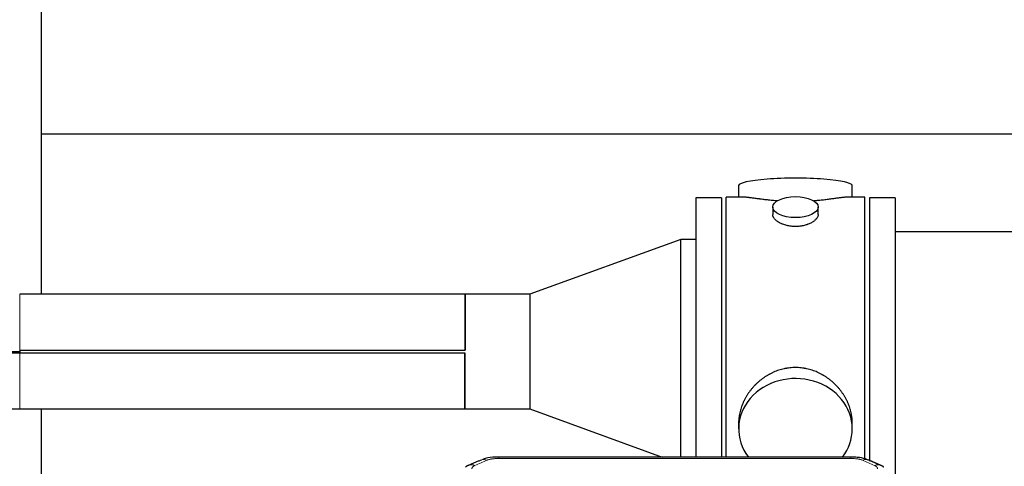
# Model space of a CAD drawing. Header units: inches. Extents: x 0 to 23760, y -13 to 16800.
# Tile 168 of 209: x 16041 to 16693, y 14426 to 14722. Entities that reach past the tile are written whole.
import ezdxf

# ---------------------------------------------------------------- set-up
doc = ezdxf.new("R2010")
doc.units = ezdxf.units.IN
doc.layers.add('254', color=7, linetype='Continuous', true_color=0xffffff)

msp = doc.modelspace()

# ---------------------------------------------------------------- linework, layer by layer
at = {"layer": '254', "color": 2, "linetype": 'Continuous', "lineweight": 25}
for p, q in [((16055.217, 14645.977), (16055.217, 14795.977)), ((16055.217, 14539.632), (16055.217, 14645.977)), ((16055.217, 14645.977), (19414.673, 14645.977)), ((16517.077, 14611.635), (16517.077, 14604.015)), ((16592.357, 14604.015), (16592.357, 14611.635)), ((16505.717, 14603.585), (16488.717, 14603.585)), ((16488.717, 14603.585), (16488.717, 14431.673)), ((16505.717, 14603.585), (16505.717, 14431.673)), ((16520.064, 14604.015), (16508.717, 14604.015)), ((16508.717, 14501.585), (16508.717, 14604.015)), ((16600.717, 14604.015), (16589.42, 14604.015)), ((16600.717, 14501.585), (16600.717, 14604.015)), ((16620.717, 14603.585), (16603.717, 14603.585)), ((16603.717, 14603.585), (16603.717, 14429.001)), ((16620.717, 14603.585), (16620.717, 14419.053)), ((16539.669, 14597.382), (16539.669, 14592.417)), ((16569.765, 14592.439), (16569.765, 14597.382)), ((16716.717, 14581.085), (16620.717, 14581.085)), ((16478.717, 14575.982), (16378.717, 14539.585)), ((16488.717, 14575.982), (16478.717, 14575.982)), ((16478.717, 14431.671), (16478.717, 14575.982)), ((16335.717, 14539.635), (16040.717, 14539.635)), ((16335.767, 14539.585), (16335.717, 14539.635)), ((16335.717, 14539.635), (16335.717, 14502.612)), ((16378.717, 14539.585), (16335.767, 14539.585)), ((16335.767, 14539.585), (16335.767, 14502.562)), ((16378.717, 14539.585), (16378.717, 14463.585)), ((16040.717, 14502.612), (16335.717, 14502.612)), ((16040.717, 14502.562), (16040.717, 14500.608)), ((16040.717, 14502.562), (16335.767, 14502.562)), ((16040.717, 14500.558), (15802.681, 14500.558)), ((15803.68, 14501.585), (16040.717, 14501.585)), ((16335.767, 14500.608), (16040.717, 14500.608)), ((16335.717, 14500.558), (16040.717, 14500.558)), ((16335.717, 14463.535), (16335.717, 14500.558)), ((16335.767, 14463.585), (16335.767, 14500.608)), ((16508.717, 14431.665), (16508.717, 14501.585)), ((16600.717, 14430.129), (16600.717, 14501.585)), ((15840.717, 14463.535), (16040.717, 14463.535)), ((16040.717, 14463.535), (16335.717, 14463.535)), ((16055.217, 14330.631), (16055.217, 14463.535)), ((16335.717, 14463.535), (16335.767, 14463.585)), ((16335.767, 14463.585), (16378.717, 14463.585)), ((16378.717, 14463.585), (16466.403, 14431.67)), ((16517.077, 14454.356), (16517.077, 14450.331)), ((16592.357, 14450.331), (16592.357, 14454.354)), ((16591.303, 14431.67), (16358.131, 14431.67))]:
    msp.add_line(p, q, dxfattribs=at)
at = {"layer": '254', "color": 110, "linetype": 'Continuous', "lineweight": 13}
for p, q in [((16040.717, 14502.612), (16040.717, 14539.635)), ((16040.717, 14502.612), (16040.717, 14502.562)), ((16040.717, 14500.558), (16040.717, 14500.608)), ((16040.717, 14500.558), (16040.717, 14463.535)), ((16358.131, 14431.669), (16358.131, 14430.717)), ((16591.303, 14430.717), (16358.131, 14430.717)), ((16591.303, 14431.668), (16591.303, 14430.717))]:
    msp.add_line(p, q, dxfattribs=at)
at = {"layer": '254', "color": 2, "linetype": 'Continuous', "lineweight": 25}
for centre, ratio, start_param, end_param in [((16554.717, 14611.635), 0.1305262, 0, 3.1415927), ((16554.717, 14450.331), 0.8870108, 0, 3.7346664), ((16554.717, 14450.331), 0.8870108, 5.6900133, 6.2831853)]:
    msp.add_ellipse(centre, major_axis=(37.64, 0), ratio=ratio, start_param=start_param, end_param=end_param, dxfattribs=at)
msp.add_ellipse((16554.717, 14597.382), major_axis=(15.048, 0), ratio=0.4617486, dxfattribs=at)
at = {"layer": '254', "color": 110, "linetype": 'Continuous', "lineweight": 13}
for centre, major_axis, ratio, start_param, end_param in [((16342.364, 14417.049), (3.975, -9.176), 0.6408251, 2.5472213, 3.141301), ((16350.372, 14420.507), (3.953, -9.186), 0.6419268, 2.5510147, 3.1418997), ((16599.062, 14420.507), (-3.953, -9.186), 0.6419268, 3.1410059, 3.7321706), ((16607.07, 14417.049), (3.975, 9.176), 0.6408251, 0.0010737, 0.5943713)]:
    msp.add_ellipse(centre, major_axis=major_axis, ratio=ratio, start_param=start_param, end_param=end_param, dxfattribs=at)
at = {"layer": '254', "color": 2, "linetype": 'Continuous', "lineweight": 25}
for points, knots in [([(16542.845, 14601.426), (16542.842, 14601.426), (16542.84, 14601.426), (16542.764, 14601.433), (16542.69, 14601.438), (16542.543, 14601.45), (16542.322, 14601.468), (16541.517, 14601.535), (16540.221, 14601.652), (16538.539, 14601.819), (16536.902, 14601.996), (16535.309, 14602.181), (16533.759, 14602.371), (16532.755, 14602.5), (16532.137, 14602.581), (16532.014, 14602.597), (16531.769, 14602.629), (16531.404, 14602.677), (16531.045, 14602.725), (16530.336, 14602.82), (16529.411, 14602.945), (16528.09, 14603.126), (16526.832, 14603.297), (16525.638, 14603.456), (16524.884, 14603.552), (16524.335, 14603.621), (16524.065, 14603.654), (16523.8, 14603.685), (16523.625, 14603.705), (16523.538, 14603.716), (16523.109, 14603.765), (16522.449, 14603.836), (16521.54, 14603.921), (16520.712, 14603.98), (16520.075, 14604.008), (16519.72, 14604.014), (16519.597, 14604.015)], [0, 0, 0, 0, 0.0002215, 0.0002215, 0.0071429, 0.0071429, 0.0140642, 0.027907, 0.083278, 0.1386489, 0.1940199, 0.2493909, 0.3047619, 0.3601329, 0.3601329, 0.3739756, 0.3739756, 0.3878184, 0.4155039, 0.4155039, 0.4708749, 0.5262458, 0.5816168, 0.6369878, 0.6923588, 0.6923588, 0.7200443, 0.733887, 0.733887, 0.7477298, 0.7477298, 0.8031008, 0.8584718, 0.9138427, 0.9692137, 1, 1, 1, 1]), ([(16589.841, 14604.015), (16589.717, 14604.014), (16589.36, 14604.008), (16588.719, 14603.98), (16587.887, 14603.92), (16587.276, 14603.863), (16586.877, 14603.823), (16586.796, 14603.815), (16586.634, 14603.798), (16586.388, 14603.771), (16586.135, 14603.743), (16585.621, 14603.684), (16584.914, 14603.599), (16583.785, 14603.455), (16582.591, 14603.295), (16581.33, 14603.124), (16580.444, 14603.003), (16579.762, 14602.91), (16579.417, 14602.864), (16579.066, 14602.816), (16578.83, 14602.784), (16578.711, 14602.768), (16578.117, 14602.689), (16577.15, 14602.561), (16575.652, 14602.369), (16574.108, 14602.179), (16572.518, 14601.995), (16570.88, 14601.818), (16569.755, 14601.706), (16568.9, 14601.625), (16568.469, 14601.585), (16568.033, 14601.547), (16567.814, 14601.528), (16567.741, 14601.521), (16567.595, 14601.509), (16567.308, 14601.484), (16567.021, 14601.461), (16566.806, 14601.443)], [0, 0, 0, 0, 0.0313476, 0.0871263, 0.142905, 0.1986836, 0.1986836, 0.2126283, 0.2126283, 0.226573, 0.2544623, 0.2544623, 0.310241, 0.3660196, 0.4217983, 0.477577, 0.5333556, 0.5333556, 0.561245, 0.5751896, 0.5751896, 0.5891343, 0.5891343, 0.644913, 0.7006917, 0.7564703, 0.812249, 0.8680277, 0.9238063, 0.9238063, 0.9516957, 0.9656403, 0.9656403, 0.9726127, 0.9726127, 0.979585, 1, 1, 1, 1]), ([(16554.717, 14584.507), (16554.219, 14584.507), (16553.726, 14584.522), (16552.747, 14584.579), (16552.261, 14584.622), (16551.299, 14584.735), (16550.822, 14584.805), (16550.231, 14584.911), (16550.054, 14584.944), (16549.877, 14584.979), (16549.76, 14585.002), (16549.701, 14585.014), (16549.409, 14585.076), (16549.178, 14585.128), (16548.495, 14585.293), (16548.052, 14585.415), (16547.188, 14585.682), (16546.767, 14585.827), (16546.154, 14586.061), (16545.953, 14586.141), (16545.655, 14586.267), (16545.557, 14586.309), (16545.41, 14586.374), (16545.361, 14586.395), (16545.265, 14586.439), (16544.832, 14586.637), (16544.422, 14586.845), (16543.729, 14587.229), (16543.4, 14587.429), (16542.778, 14587.841), (16542.485, 14588.054), (16542.141, 14588.329), (16542.074, 14588.384), (16541.941, 14588.496), (16541.876, 14588.552), (16541.685, 14588.72), (16541.563, 14588.833), (16541.215, 14589.173), (16541.005, 14589.403), (16540.63, 14589.866), (16540.464, 14590.1), (16540.249, 14590.453), (16540.183, 14590.571), (16540.108, 14590.72), (16540.093, 14590.749), (16540.064, 14590.809), (16540.05, 14590.839), (16540.009, 14590.928), (16539.983, 14590.987), (16539.862, 14591.283), (16539.79, 14591.517), (16539.694, 14591.981), (16539.669, 14592.21), (16539.669, 14592.44), (16539.669, 14592.444), (16539.669, 14592.447)], [0, 0, 0, 0, 0.0624454, 0.0624454, 0.1248907, 0.1248907, 0.1873361, 0.1873361, 0.2029474, 0.2107531, 0.2107531, 0.2185588, 0.2185588, 0.2497814, 0.2497814, 0.3122268, 0.3122268, 0.3746722, 0.3746722, 0.4058948, 0.4058948, 0.4215062, 0.4215062, 0.4293119, 0.4293119, 0.4371175, 0.4995629, 0.4995629, 0.5620082, 0.5620082, 0.6244536, 0.6244536, 0.6400649, 0.6400649, 0.6556763, 0.6556763, 0.686899, 0.686899, 0.7493443, 0.7493443, 0.8117897, 0.8117897, 0.8430124, 0.8430124, 0.850818, 0.850818, 0.8586237, 0.8586237, 0.874235, 0.874235, 0.9366804, 0.9366804, 0.9991258, 0.9991258, 1, 1, 1, 1]), ([(16569.765, 14592.443), (16569.765, 14592.215), (16569.741, 14591.985), (16569.645, 14591.522), (16569.573, 14591.289), (16569.383, 14590.82), (16569.264, 14590.584), (16569.085, 14590.289), (16569.047, 14590.229), (16568.989, 14590.141), (16568.969, 14590.111), (16568.929, 14590.052), (16568.826, 14589.904), (16568.715, 14589.757), (16568.433, 14589.408), (16568.223, 14589.178), (16567.762, 14588.726), (16567.51, 14588.503), (16567.101, 14588.175), (16566.959, 14588.067), (16566.738, 14587.906), (16566.663, 14587.853), (16566.511, 14587.747), (16566.433, 14587.694), (16566.042, 14587.434), (16565.712, 14587.233), (16565.019, 14586.849), (16564.657, 14586.665), (16563.9, 14586.314), (16563.506, 14586.147), (16563.043, 14585.97), (16562.991, 14585.951), (16562.887, 14585.912), (16562.835, 14585.893), (16562.678, 14585.836), (16562.362, 14585.724), (16562.041, 14585.619), (16561.391, 14585.418), (16560.948, 14585.296), (16560.043, 14585.076), (16559.581, 14584.979), (16558.874, 14584.852), (16558.636, 14584.813), (16558.275, 14584.759), (16558.154, 14584.742), (16557.911, 14584.71), (16557.79, 14584.695), (16557.182, 14584.623), (16556.693, 14584.58), (16555.71, 14584.522), (16555.215, 14584.507), (16554.717, 14584.507)], [0, 0, 0, 0, 0.0621483, 0.0621483, 0.1246718, 0.1246718, 0.1871952, 0.1871952, 0.2028261, 0.2028261, 0.2106415, 0.2106415, 0.2184569, 0.2497186, 0.2497186, 0.3122421, 0.3122421, 0.3747655, 0.3747655, 0.4060273, 0.4060273, 0.4216581, 0.4216581, 0.437289, 0.437289, 0.4998124, 0.4998124, 0.5623359, 0.5623359, 0.6248593, 0.6248593, 0.6326748, 0.6326748, 0.6404902, 0.6404902, 0.656121, 0.6873828, 0.6873828, 0.7499062, 0.7499062, 0.8124297, 0.8124297, 0.8436914, 0.8436914, 0.8593222, 0.8593222, 0.8749531, 0.8749531, 0.9374766, 0.9374766, 1, 1, 1, 1]), ([(16592.357, 14454.318), (16592.356, 14454.851), (16592.341, 14455.387), (16592.296, 14456.206), (16592.272, 14456.556), (16592.242, 14456.907), (16592.23, 14457.048), (16592.223, 14457.118), (16592.203, 14457.33), (16592.131, 14458.034), (16591.958, 14459.297), (16591.637, 14460.974), (16591.229, 14462.644), (16590.733, 14464.305), (16590.149, 14465.959), (16589.701, 14467.055), (16589.402, 14467.738), (16589.342, 14467.875), (16589.219, 14468.147), (16589.032, 14468.554), (16588.838, 14468.958), (16588.44, 14469.761), (16587.884, 14470.82), (16586.976, 14472.372), (16585.993, 14473.887), (16584.936, 14475.364), (16584.182, 14476.323), (16583.597, 14477.033), (16583.399, 14477.268), (16583.097, 14477.618), (16582.996, 14477.734), (16582.791, 14477.965), (16582.278, 14478.54), (16581.327, 14479.545), (16580.002, 14480.824), (16578.621, 14482.041), (16577.184, 14483.195), (16575.689, 14484.285), (16574.654, 14484.968), (16573.863, 14485.464), (16573.596, 14485.626), (16573.26, 14485.825), (16573.193, 14485.865), (16573.058, 14485.944), (16572.856, 14486.061), (16572.11, 14486.486), (16570.875, 14487.139), (16569.195, 14487.927), (16567.482, 14488.628), (16565.736, 14489.244), (16563.956, 14489.772), (16562.747, 14490.065), (16561.831, 14490.261), (16561.525, 14490.322), (16561.139, 14490.394), (16561.062, 14490.408), (16560.908, 14490.436), (16560.676, 14490.477), (16559.827, 14490.619), (16558.438, 14490.803), (16556.584, 14490.95), (16554.731, 14491), (16552.876, 14490.952), (16551.022, 14490.806), (16549.785, 14490.642), (16549.011, 14490.519), (16548.857, 14490.494), (16548.548, 14490.44), (16548.085, 14490.357), (16547.625, 14490.265), (16546.71, 14490.07), (16545.5, 14489.778), (16543.718, 14489.251), (16541.967, 14488.634), (16540.247, 14487.93), (16539.121, 14487.403), (16538.284, 14486.985), (16538.006, 14486.843), (16537.661, 14486.66), (16537.523, 14486.586), (16537.248, 14486.437), (16536.496, 14486.021), (16535.294, 14485.308), (16533.746, 14484.286), (16532.253, 14483.197), (16530.813, 14482.041), (16529.427, 14480.82), (16528.538, 14479.962), (16528.048, 14479.467), (16527.994, 14479.411), (16527.886, 14479.301), (16527.832, 14479.245), (16527.671, 14479.078), (16527.351, 14478.743), (16527.037, 14478.404), (16526.42, 14477.72), (16525.622, 14476.794), (16524.496, 14475.362), (16523.442, 14473.889), (16522.46, 14472.375), (16521.55, 14470.822), (16520.992, 14469.759), (16520.659, 14469.086), (16520.594, 14468.951), (16520.464, 14468.681), (16520.272, 14468.275), (16520.088, 14467.868), (16519.732, 14467.053), (16519.286, 14465.962), (16518.704, 14464.314), (16518.209, 14462.657), (16517.8, 14460.99), (16517.479, 14459.313), (16517.324, 14458.189), (16517.247, 14457.484), (16517.232, 14457.343), (16517.205, 14457.061), (16517.167, 14456.64), (16517.138, 14456.22), (16517.093, 14455.395), (16517.078, 14454.852), (16517.077, 14454.313)], [0, 0, 0, 0, 0.0151373, 0.0151373, 0.0229562, 0.0249109, 0.0249109, 0.0268656, 0.0268656, 0.030775, 0.0464127, 0.0620504, 0.0776881, 0.0933258, 0.1089635, 0.1246012, 0.1246012, 0.1285107, 0.1285107, 0.1324201, 0.1402389, 0.1402389, 0.1558766, 0.1715144, 0.1871521, 0.2027898, 0.2184275, 0.2184275, 0.2262463, 0.2262463, 0.2301558, 0.2301558, 0.2340652, 0.2497029, 0.2653406, 0.2809783, 0.296616, 0.3122537, 0.3278914, 0.3278914, 0.3357103, 0.3357103, 0.337665, 0.337665, 0.3396197, 0.3435291, 0.3591668, 0.3748045, 0.3904422, 0.4060799, 0.4217176, 0.4373554, 0.4373554, 0.4451742, 0.4451742, 0.4471289, 0.4471289, 0.4490836, 0.4529931, 0.4686308, 0.4842685, 0.4999062, 0.5155439, 0.5311816, 0.5468193, 0.5468193, 0.5507287, 0.5507287, 0.5546381, 0.562457, 0.562457, 0.5780947, 0.5937324, 0.6093701, 0.6250078, 0.6406455, 0.6406455, 0.6484644, 0.6484644, 0.6504191, 0.6523738, 0.6562832, 0.6719209, 0.6875586, 0.7031963, 0.7188341, 0.7344718, 0.7501095, 0.7501095, 0.7520642, 0.7520642, 0.7540189, 0.7540189, 0.7579283, 0.7657472, 0.7657472, 0.7813849, 0.7970226, 0.8126603, 0.828298, 0.8439357, 0.8595734, 0.8595734, 0.8634828, 0.8634828, 0.8673923, 0.8752111, 0.8752111, 0.8908488, 0.9064865, 0.9221242, 0.9377619, 0.9533996, 0.9690373, 0.9690373, 0.9729468, 0.9729468, 0.9768562, 0.984675, 0.984675, 1, 1, 1, 1]), ([(16359.43, 14431.653), (16358.203, 14431.694), (16354.761, 14431.616), (16350.682, 14431.252), (16348.182, 14430.284), (16347.678, 14430.058)], [0, 0, 0, 0, 0.2995251, 0.855667, 1, 1, 1, 1]), ([(16602.947, 14429.559), (16602.334, 14429.884), (16600.107, 14430.904), (16596.118, 14431.517), (16592.803, 14431.618), (16591.301, 14431.541)], [0, 0, 0, 0, 0.1803135, 0.6389946, 1, 1, 1, 1])]:
    msp.add_open_spline(points, degree=3, knots=knots, dxfattribs=at)
for points, degree in [([(16335.767, 14502.562), (16335.75, 14502.578), (16335.734, 14502.595), (16335.717, 14502.612)], 3), ([(16335.767, 14500.608), (16335.75, 14500.591), (16335.734, 14500.574), (16335.717, 14500.558)], 3), ([(16338.419, 14426.154), (16337.057, 14425.85), (16336.068, 14424.92)], 2), ([(16346.419, 14429.689), (16338.389, 14426.22)], 1), ([(16611.045, 14426.225), (16607.029, 14427.967), (16603.015, 14429.685)], 2), ([(16613.359, 14424.884), (16612.326, 14425.786), (16611.003, 14426.144)], 2)]:
    msp.add_open_spline(points, degree=degree, dxfattribs=at)
at = {"layer": '254', "color": 110, "linetype": 'Continuous', "lineweight": 13}
for points, knots in [([(16350.372, 14429.55), (16350.498, 14429.604), (16350.628, 14429.656), (16350.829, 14429.731), (16350.897, 14429.756), (16351.035, 14429.804), (16351.105, 14429.827), (16351.457, 14429.942), (16351.751, 14430.024), (16352.362, 14430.175), (16352.678, 14430.242), (16353.085, 14430.317), (16353.167, 14430.332), (16353.332, 14430.36), (16353.415, 14430.374), (16353.663, 14430.414), (16353.829, 14430.438), (16354.33, 14430.506), (16354.668, 14430.545), (16355.347, 14430.609), (16355.69, 14430.636), (16356.379, 14430.677), (16356.726, 14430.692), (16357.425, 14430.712), (16357.777, 14430.717), (16358.131, 14430.717)], [0, 0, 0, 0, 0.0625, 0.0625, 0.09375, 0.09375, 0.125, 0.125, 0.25, 0.25, 0.375, 0.375, 0.40625, 0.40625, 0.4375, 0.4375, 0.5, 0.5, 0.625, 0.625, 0.75, 0.75, 0.875, 0.875, 1, 1, 1, 1]), ([(16591.303, 14430.717), (16591.657, 14430.717), (16592.01, 14430.712), (16592.451, 14430.699), (16592.539, 14430.697), (16592.715, 14430.69), (16592.804, 14430.687), (16593.067, 14430.675), (16593.242, 14430.666), (16593.764, 14430.634), (16594.109, 14430.608), (16594.791, 14430.542), (16595.129, 14430.503), (16595.796, 14430.412), (16596.126, 14430.359), (16596.492, 14430.291), (16596.532, 14430.283), (16596.613, 14430.267), (16596.734, 14430.244), (16597.011, 14430.186), (16597.243, 14430.133), (16597.697, 14430.02), (16597.989, 14429.938), (16598.546, 14429.757), (16598.811, 14429.658), (16599.062, 14429.55)], [0, 0, 0, 0, 0.125, 0.125, 0.15625, 0.15625, 0.1875, 0.1875, 0.25, 0.25, 0.375, 0.375, 0.5, 0.5, 0.625, 0.625, 0.640625, 0.640625, 0.65625, 0.6875, 0.75, 0.75, 0.875, 0.875, 1, 1, 1, 1]), ([(16340.392, 14423.877), (16340.383, 14423.979), (16340.385, 14424.081), (16340.402, 14424.208), (16340.406, 14424.233), (16340.416, 14424.284), (16340.422, 14424.31), (16340.441, 14424.386), (16340.456, 14424.436), (16340.512, 14424.586), (16340.56, 14424.685), (16340.681, 14424.879), (16340.753, 14424.975), (16340.879, 14425.116), (16340.924, 14425.163), (16340.996, 14425.233), (16341.021, 14425.256), (16341.072, 14425.302), (16341.099, 14425.325), (16341.233, 14425.438), (16341.351, 14425.525), (16341.607, 14425.693), (16341.745, 14425.774), (16342.04, 14425.931), (16342.197, 14426.006), (16342.364, 14426.078)], [0, 0, 0, 0, 0.125, 0.125, 0.15625, 0.15625, 0.1875, 0.1875, 0.25, 0.25, 0.375, 0.375, 0.5, 0.5, 0.5625, 0.5625, 0.59375, 0.59375, 0.625, 0.625, 0.75, 0.75, 0.875, 0.875, 1, 1, 1, 1]), ([(16607.07, 14426.078), (16607.237, 14426.006), (16607.395, 14425.93), (16607.581, 14425.831), (16607.617, 14425.811), (16607.69, 14425.771), (16607.725, 14425.751), (16607.83, 14425.689), (16607.896, 14425.647), (16608.089, 14425.52), (16608.323, 14425.346), (16608.514, 14425.163), (16608.64, 14425.021), (16608.679, 14424.973), (16608.734, 14424.901), (16608.751, 14424.876), (16608.785, 14424.828), (16608.8, 14424.803), (16608.876, 14424.68), (16608.924, 14424.581), (16608.997, 14424.382), (16609.022, 14424.282), (16609.049, 14424.08), (16609.051, 14423.979), (16609.042, 14423.877)], [0, 0, 0, 0, 0.125, 0.125, 0.15625, 0.15625, 0.1875, 0.1875, 0.25, 0.25, 0.375, 0.5, 0.5, 0.5625, 0.5625, 0.59375, 0.59375, 0.625, 0.625, 0.75, 0.75, 0.875, 0.875, 1, 1, 1, 1])]:
    msp.add_open_spline(points, degree=3, knots=knots, dxfattribs=at)
for points in [[(16350.372, 14429.55), (16347.703, 14428.396), (16345.033, 14427.239), (16342.364, 14426.078)], [(16607.07, 14426.078), (16604.4, 14427.239), (16601.731, 14428.396), (16599.062, 14429.55)]]:
    msp.add_open_spline(points, degree=3, dxfattribs=at)

doc.saveas('drawing.dxf')
